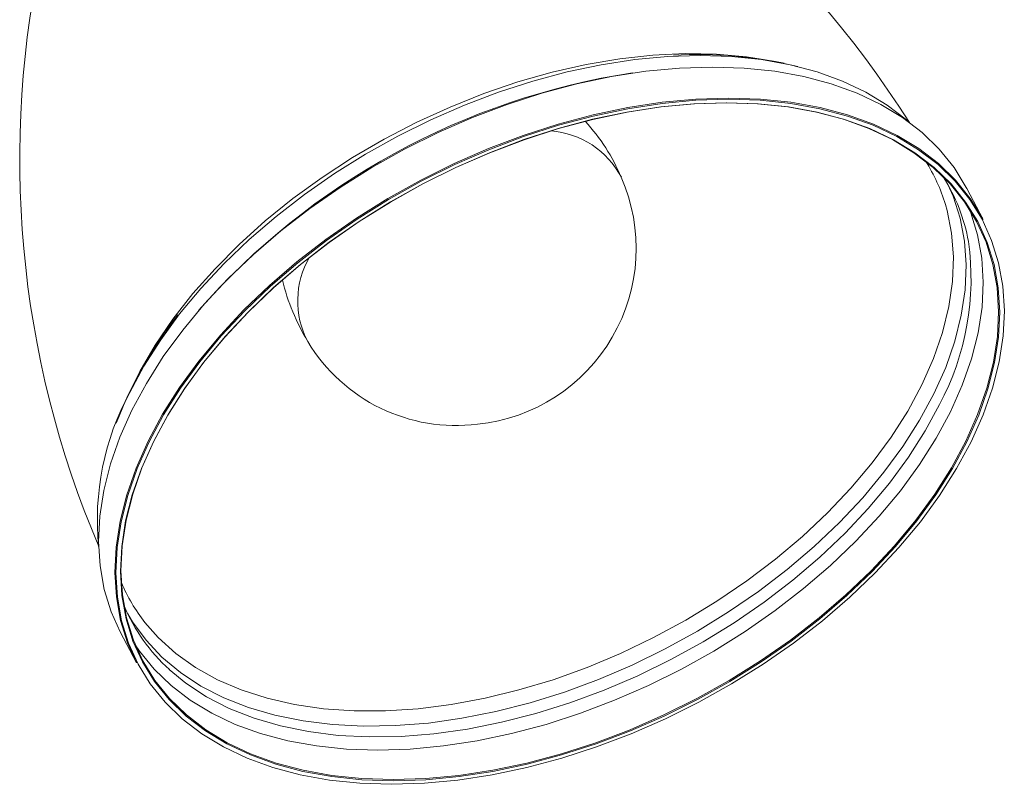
# Model space of a CAD drawing. Header units: millimetres. Extents: x -409 to 780, y -1099 to 54.
# Tile 16 of 35: x 263 to 383, y -1099 to -1006. Entities that reach past the tile are written whole.
import ezdxf

# ---------------------------------------------------------------- set-up
doc = ezdxf.new("R2010")
doc.units = ezdxf.units.MM

msp = doc.modelspace()

# ---------------------------------------------------------------- linework, layer by layer
at = {"color": 7, "linetype": 'Continuous', "lineweight": 15}
for p, q in [((380.08, -1030.25), (378.11, -1026.49)), ((275.36, -1080.31), (277.33, -1084.07))]:
    msp.add_line(p, q, dxfattribs=at)
at = {"color": 8, "linetype": 'Continuous', "lineweight": 15, "flags": 128}
for points in [[(275.5, -1053.41), (276.14, -1051.89), (277.71, -1048.7), (279.58, -1045.51), (281.74, -1042.36), (284.17, -1039.25), (286.87, -1036.22), (289.8, -1033.27), (292.96, -1030.43), (296.32, -1027.72), (299.86, -1025.15), (303.56, -1022.74), (307.4, -1020.5), (311.35, -1018.45), (315.39, -1016.6), (319.49, -1014.97), (323.62, -1013.56), (327.77, -1012.38), (331.89, -1011.44), (335.98, -1010.75), (339.99, -1010.3), (343.91, -1010.11), (347.72, -1010.17), (351.38, -1010.49), (354.87, -1011.06), (355.92, -1011.29)], [(375.5, -1028.42), (375.71, -1029.14), (376.26, -1031.9), (376.49, -1034.79), (376.38, -1037.77), (375.93, -1040.83), (375.16, -1043.96), (374.07, -1047.13), (372.65, -1050.32)], [(372.65, -1050.32), (370.93, -1053.5), (368.91, -1056.67), (366.61, -1059.8), (364.04, -1062.86), (361.21, -1065.85), (358.15, -1068.73), (354.88, -1071.49), (351.41, -1074.12), (347.78, -1076.59), (343.99, -1078.89), (340.09, -1081), (336.08, -1082.92), (332.01, -1084.63), (327.89, -1086.11), (323.75, -1087.36), (319.63, -1088.37), (315.53, -1089.13), (311.5, -1089.65), (307.56, -1089.9), (303.73, -1089.9), (300.04, -1089.65), (296.52, -1089.13), (293.18, -1088.37), (290.04, -1087.36), (287.14, -1086.11), (284.47, -1084.63), (282.08, -1082.92), (279.96, -1081), (278.35, -1079.17)], [(374.79, -1052.71), (373.06, -1055.91), (371.04, -1059.1), (368.73, -1062.25), (366.15, -1065.33), (363.33, -1068.34), (360.27, -1071.24), (356.99, -1074.03), (353.52, -1076.69), (349.88, -1079.19), (346.09, -1081.53), (342.18, -1083.68), (338.17, -1085.64), (334.08, -1087.39), (329.94, -1088.92), (325.78, -1090.22), (321.63, -1091.28), (317.5, -1092.11), (313.43, -1092.68), (309.44, -1092.99), (305.56, -1093.06), (301.81, -1092.87), (298.22, -1092.42), (294.8, -1091.73), (291.59, -1090.78), (288.59, -1089.6), (285.83, -1088.18), (283.33, -1086.54), (281.31, -1084.88)]]:
    msp.add_lwpolyline(points, dxfattribs=at)
at = {"color": 7, "linetype": 'Continuous', "lineweight": 15, "flags": 128}
for points in [[(371.15, -1018.48), (370.77, -1018.15), (368.44, -1016.36), (365.85, -1014.79), (363.01, -1013.45), (359.94, -1012.33), (356.66, -1011.46), (353.18, -1010.83), (349.54, -1010.46), (345.75, -1010.33), (341.83, -1010.46), (337.82, -1010.83), (333.73, -1011.46), (329.59, -1012.33), (325.42, -1013.45), (321.26, -1014.79), (317.12, -1016.36), (313.04, -1018.15), (309.03, -1020.14), (305.12, -1022.32), (301.35, -1024.68), (297.72, -1027.2), (294.26, -1029.88), (291, -1032.68), (287.95, -1035.6), (285.13, -1038.61), (282.56, -1041.71), (280.26, -1044.86), (278.23, -1048.05), (276.5, -1051.26)], [(378.11, -1026.49), (378.04, -1026.35), (376.56, -1023.95), (374.77, -1021.73), (372.68, -1019.71), (370.31, -1017.89), (367.68, -1016.29), (364.79, -1014.92), (361.66, -1013.79), (358.32, -1012.9), (354.79, -1012.26), (351.08, -1011.88), (347.22, -1011.75), (343.24, -1011.88), (339.15, -1012.26), (334.99, -1012.9), (330.78, -1013.79), (326.54, -1014.92), (322.3, -1016.29), (318.09, -1017.89), (313.94, -1019.71), (309.86, -1021.73), (305.89, -1023.95), (302.04, -1026.35), (298.35, -1028.92), (294.83, -1031.64), (291.51, -1034.49), (288.41, -1037.46), (285.54, -1040.53), (282.93, -1043.68), (280.58, -1046.89), (278.52, -1050.14), (276.76, -1053.4)], [(277.33, -1084.07), (276.23, -1081.64), (275.39, -1078.92), (274.88, -1076.07), (274.69, -1073.1), (274.85, -1070.03), (275.33, -1066.88), (276.14, -1063.68), (277.28, -1060.43), (278.73, -1057.16), (280.49, -1053.89), (282.55, -1050.65), (284.89, -1047.44), (287.51, -1044.29), (290.37, -1041.22), (293.48, -1038.25), (296.8, -1035.4), (300.32, -1032.68), (304.01, -1030.11), (307.85, -1027.71), (311.83, -1025.49), (315.9, -1023.46), (320.06, -1021.65), (324.27, -1020.05), (328.51, -1018.68), (332.75, -1017.55), (336.96, -1016.66), (341.12, -1016.02), (345.21, -1015.64), (349.19, -1015.51), (353.05, -1015.64), (356.76, -1016.02), (360.29, -1016.66), (363.63, -1017.55), (366.76, -1018.68), (369.65, -1020.05), (372.28, -1021.65), (374.65, -1023.46), (376.74, -1025.49), (378.53, -1027.71), (380.01, -1030.11), (380.08, -1030.25)], [(378.63, -1057.23), (380.08, -1053.97), (381.21, -1050.73), (382.02, -1047.52), (382.51, -1044.38), (382.66, -1041.32), (382.47, -1038.35), (381.96, -1035.51), (381.12, -1032.79), (379.96, -1030.23), (378.48, -1027.83), (376.69, -1025.61), (374.61, -1023.59), (372.24, -1021.78), (369.61, -1020.18), (366.73, -1018.82), (363.61, -1017.69), (360.27, -1016.8), (356.74, -1016.16), (353.04, -1015.78), (349.19, -1015.65), (345.21, -1015.78), (341.14, -1016.16), (336.98, -1016.8), (332.77, -1017.69), (328.54, -1018.82), (324.31, -1020.18), (320.11, -1021.78), (315.96, -1023.59), (311.89, -1025.61), (307.93, -1027.83), (304.09, -1030.23), (300.4, -1032.79), (296.89, -1035.51), (293.58, -1038.35), (290.48, -1041.32), (287.61, -1044.38), (285.01, -1047.52), (282.67, -1050.73), (280.61, -1053.97), (278.85, -1057.23), (277.4, -1060.49), (276.27, -1063.74), (275.46, -1066.94), (274.97, -1070.08), (274.82, -1073.14), (275.01, -1076.11), (275.52, -1078.96), (276.36, -1081.67), (277.52, -1084.23), (279, -1086.63), (280.79, -1088.85), (282.87, -1090.87), (285.24, -1092.68), (287.87, -1094.28), (290.75, -1095.65), (293.87, -1096.78), (297.21, -1097.66), (300.74, -1098.3), (304.44, -1098.68), (308.29, -1098.81), (312.27, -1098.68), (316.34, -1098.3), (320.5, -1097.66), (324.71, -1096.78), (328.94, -1095.65), (333.17, -1094.28), (337.37, -1092.68), (341.52, -1090.87), (345.59, -1088.85), (349.55, -1086.63), (353.39, -1084.23), (357.08, -1081.67), (360.59, -1078.96), (363.91, -1076.11), (367, -1073.14), (369.87, -1070.08), (372.47, -1066.94), (374.81, -1063.74), (376.87, -1060.49), (378.63, -1057.23)], [(378.11, -1057.23), (376.37, -1060.46), (374.34, -1063.67), (372.02, -1066.84), (369.44, -1069.95), (366.61, -1072.98), (363.54, -1075.91), (360.26, -1078.73), (356.78, -1081.42), (353.14, -1083.96), (349.34, -1086.33), (345.41, -1088.52), (341.39, -1090.52), (337.28, -1092.32), (333.12, -1093.89), (328.93, -1095.25), (324.75, -1096.37), (320.59, -1097.24), (316.47, -1097.87), (312.44, -1098.25), (308.5, -1098.38), (304.69, -1098.25), (301.03, -1097.87), (297.53, -1097.24), (294.23, -1096.37), (291.15, -1095.25), (288.29, -1093.89), (285.69, -1092.32), (283.35, -1090.52), (281.29, -1088.52), (279.52, -1086.33), (278.05, -1083.96), (276.9, -1081.42), (276.07, -1078.73), (275.56, -1075.91), (275.38, -1072.98), (275.53, -1069.95), (276.01, -1066.84), (276.81, -1063.67), (277.93, -1060.46), (279.37, -1057.23), (281.11, -1054), (283.14, -1050.79), (285.46, -1047.62), (288.04, -1044.52), (290.87, -1041.48), (293.94, -1038.55), (297.22, -1035.73), (300.7, -1033.04), (304.34, -1030.51), (308.14, -1028.13), (312.07, -1025.94), (316.1, -1023.94), (320.2, -1022.15), (324.36, -1020.57), (328.55, -1019.21), (332.73, -1018.1), (336.9, -1017.22), (341.01, -1016.59), (345.04, -1016.21), (348.98, -1016.08), (352.79, -1016.21), (356.45, -1016.59), (359.95, -1017.22), (363.25, -1018.1), (366.33, -1019.21), (369.19, -1020.57), (371.79, -1022.15), (374.13, -1023.94), (376.19, -1025.94), (377.96, -1028.13), (379.43, -1030.51), (380.58, -1033.04), (381.41, -1035.73), (381.92, -1038.55), (382.1, -1041.48), (381.95, -1044.52), (381.47, -1047.62), (380.67, -1050.79), (379.55, -1054), (378.11, -1057.23)], [(377.99, -1057.16), (379.42, -1053.94), (380.54, -1050.74), (381.34, -1047.57), (381.82, -1044.47), (381.97, -1041.44), (381.79, -1038.51), (381.28, -1035.7), (380.45, -1033.02), (379.3, -1030.48), (377.84, -1028.12), (376.07, -1025.93), (374.02, -1023.93), (371.68, -1022.14), (369.08, -1020.56), (366.23, -1019.21), (363.15, -1018.09), (359.86, -1017.22), (356.37, -1016.59), (352.71, -1016.21), (348.91, -1016.08), (344.98, -1016.21), (340.95, -1016.59), (336.84, -1017.22), (332.69, -1018.09), (328.51, -1019.21), (324.33, -1020.56), (320.18, -1022.14), (316.08, -1023.93), (312.06, -1025.93), (308.14, -1028.12), (304.35, -1030.48), (300.71, -1033.02), (297.24, -1035.7), (293.96, -1038.51), (290.9, -1041.44), (288.08, -1044.47), (285.5, -1047.57), (283.19, -1050.74), (281.16, -1053.94), (279.42, -1057.16), (277.99, -1060.38), (276.87, -1063.59), (276.06, -1066.75), (275.59, -1069.85), (275.44, -1072.88), (275.62, -1075.81), (276.13, -1078.62), (276.96, -1081.31), (278.11, -1083.84), (279.57, -1086.21), (281.33, -1088.4), (283.39, -1090.39), (285.73, -1092.19), (288.33, -1093.76), (291.18, -1095.11), (294.26, -1096.23), (297.55, -1097.1), (301.04, -1097.73), (304.69, -1098.11), (308.5, -1098.24), (312.43, -1098.11), (316.46, -1097.73), (320.56, -1097.1), (324.72, -1096.23), (328.9, -1095.11), (333.08, -1093.76), (337.23, -1092.19), (341.33, -1090.39), (345.35, -1088.4), (349.27, -1086.21), (353.06, -1083.84), (356.7, -1081.31), (360.17, -1078.62), (363.44, -1075.81), (366.5, -1072.88), (369.33, -1069.85), (371.91, -1066.75), (374.22, -1063.59), (376.25, -1060.38), (377.99, -1057.16)], [(375.8, -1025.99), (376.43, -1027.42), (377.29, -1030.08), (377.82, -1032.87), (378.02, -1035.77), (377.89, -1038.78), (377.43, -1041.87), (376.64, -1045.01), (375.54, -1048.2), (374.11, -1051.4)], [(378.36, -1028.88), (378.58, -1029.44), (379.41, -1032.12), (379.92, -1034.94), (380.1, -1037.87), (379.95, -1040.89), (379.47, -1044), (378.67, -1047.16), (377.55, -1050.36), (376.12, -1053.59)], [(374.11, -1051.4), (372.38, -1054.61), (370.36, -1057.8), (368.05, -1060.94), (365.47, -1064.03), (362.64, -1067.03), (359.58, -1069.94), (356.31, -1072.73), (352.84, -1075.39), (349.2, -1077.89), (345.41, -1080.23), (341.5, -1082.38), (337.48, -1084.34), (333.4, -1086.09), (329.26, -1087.62), (325.1, -1088.92), (320.94, -1089.98), (316.82, -1090.8), (312.75, -1091.37), (308.76, -1091.69), (304.88, -1091.76), (301.13, -1091.56), (297.54, -1091.12), (294.12, -1090.42), (290.9, -1089.48), (287.91, -1088.3), (285.15, -1086.88), (282.65, -1085.24), (280.42, -1083.38), (278.48, -1081.33), (276.83, -1079.08), (276.26, -1078.13)], [(276.76, -1053.4), (275.31, -1056.67), (274.17, -1059.92), (273.36, -1063.13), (272.88, -1066.27), (272.73, -1069.34), (272.91, -1072.31), (273.42, -1075.17), (274.26, -1077.89), (275.36, -1080.31)], [(376.12, -1053.59), (374.38, -1056.81), (372.35, -1060.01), (370.04, -1063.18), (367.46, -1066.28), (364.63, -1069.31), (361.57, -1072.24), (358.3, -1075.05), (354.83, -1077.73), (351.19, -1080.27), (347.39, -1082.63), (343.48, -1084.82), (339.45, -1086.82), (335.36, -1088.61), (331.2, -1090.19), (327.03, -1091.54), (322.85, -1092.65), (318.69, -1093.53), (314.59, -1094.16), (310.56, -1094.54), (306.63, -1094.66), (302.82, -1094.54), (299.17, -1094.16), (295.68, -1093.53), (292.39, -1092.65), (289.31, -1091.54), (286.46, -1090.19), (283.85, -1088.61), (281.52, -1086.82), (279.46, -1084.82), (277.7, -1082.63), (277.18, -1081.87)]]:
    msp.add_lwpolyline(points, dxfattribs=at)
at = {"color": 7, "linetype": 'Continuous', "lineweight": 15}
for centre, radius, start, end in [((269.55, -1082.42), 120.02, 32.1827, 68.0245), ((383.16, -1022.93), 120.01, 167.2991, 203.0704), ((345.53, -1061.13), 50.9, 76.3082, 93.422), ((350.8, -1099.22), 87.78, 98.6905, 138.7172), ((314.6, -1034.15), 23.36, 22.7101, 42.516), ((355.18, -1034.57), 21.24, 16.8317, 32.4813), ((316.53, -1033.76), 21.45, 275.8893, 23.7341), ((356.73, -1036.8), 21.92, 10.1488, 32.345), ((320.02, -1031.59), 25.7, 193.5507, 211.5817), ((323.18, -1073.7), 51.81, 142.0142, 158.8299), ((316.11, -1034.28), 20.98, 210.9733, 277.1811), ((304.9, -1066.72), 32.33, 151.4321, 185.7465), ((295.1, -1066.04), 21.28, 202.8268, 218.0899), ((296.17, -1068.5), 22.11, 203.0204, 227.7811)]:
    msp.add_arc(centre, radius, start, end, dxfattribs=at)
at = {"color": 8, "linetype": 'Continuous', "lineweight": 15}
for centre, radius, start, end in [((326.72, -1030.16), 10.72, 28.0683, 85.1996), ((346.19, -1037.42), 32.43, 331.8811, 7.9551), ((307.42, -1040.15), 10.53, 149.5451, 207.8191)]:
    msp.add_arc(centre, radius, start, end, dxfattribs=at)

doc.saveas('drawing.dxf')
